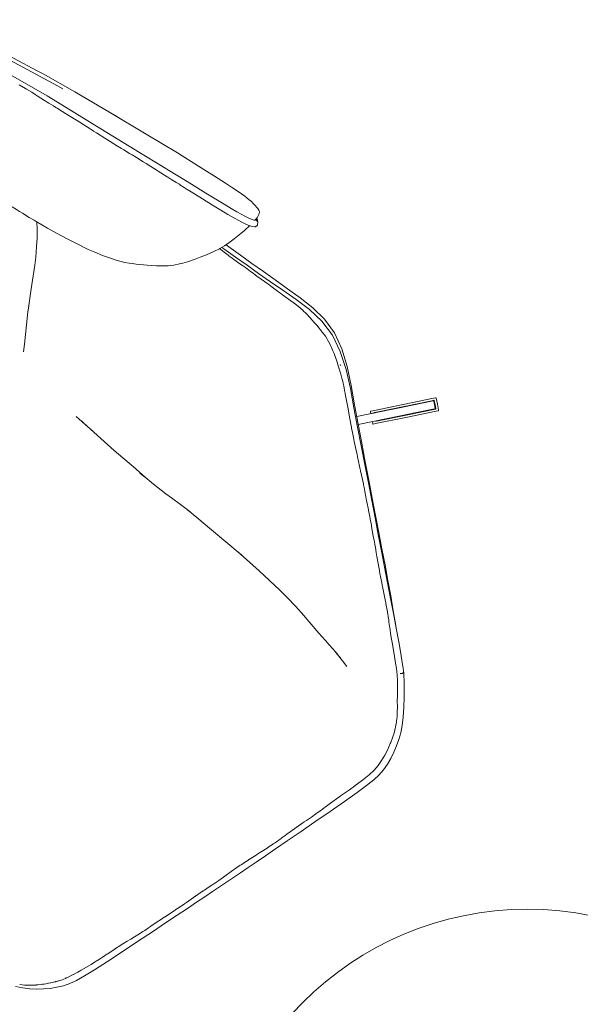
# Model space of a CAD drawing. Header units: millimetres. Extents: x -3388 to 301539, y -5590 to 54660.
# Tile 94 of 216: x 45887 to 46416, y 39964 to 40893. Entities that reach past the tile are written whole.
import ezdxf

# ---------------------------------------------------------------- set-up
doc = ezdxf.new("R2010")
doc.units = ezdxf.units.MM
doc.layers.add('G-IMPT', color=8, linetype='Continuous', lineweight=9)
doc.layers.add('I-FURN', color=30, linetype='Continuous', lineweight=13)

# ---------------------------------------------------------------- blocks, each defined once
blk = doc.blocks.new('70_oth_wp_oorfauteuil - TakeALine_TK389_plattegrond_dwg-776754-4e verdieping - bouwdeel 3_ 4_ 5')
at = {"layer": 'G-IMPT'}
for p, q in [((-316.17, -204.6), (-333.18, -169.3)), ((-269.16, -522.66), (-269.56, -524.04)), ((-268.14, -576.1), (-241.08, -587.3)), ((-267.91, -578.34), (-268.06, -578.54)), ((-267.91, -578.34), (-268.05, -578.54)), ((-265.94, -579.05), (-267.68, -578.33)), ((-265.94, -579.05), (-241.23, -589.25)), ((-271.08, -586.03), (-271.03, -585.77)), ((-245.77, -596.2), (-269.7, -586.32)), ((-215.36, -600.29), (-215.37, -600.28)), ((-214.75, -600.17), (-214.74, -600.18)), ((-218.45, -607.47), (-220.33, -606.69)), ((-217.99, -608.03), (-219.76, -607.3)), ((-447.02, -619.89), (-447.86, -616.72)), ((-425.13, -741.37), (-424.26, -747.8)), ((-424.45, -747.18), (-424.7, -744.56)), ((-424.45, -747.18), (-423.86, -752.48)), ((-423.79, -755.76), (-424.33, -748.27)), ((-423.79, -755.76), (-423.44, -762.5)), ((-384.7, -796.65), (-384.7, -796.65)), ((-383.75, -796.93), (-383.4, -797.07)), ((-843.91, -841.41), (-847.42, -838.6)), ((-843.74, -841.54), (-843.91, -841.41)), ((-834.36, -847.81), (-834.42, -847.77))]:
    blk.add_line(p, q, dxfattribs=at)
at = {"layer": 'G-IMPT', "flags": 128}
for points in [[(-259.78, -365.21), (-260.57, -364.39), (-261.7, -362.81), (-263.18, -360.44), (-264.98, -357.3), (-267.09, -353.39), (-269.51, -348.7), (-272.32, -342.99), (-275.64, -336.06), (-279.53, -327.66), (-284.11, -317.58), (-290.62, -303.15), (-300.34, -281.76), (-314.5, -250.75), (-334.37, -207.5), (-356.96, -157.83), (-380.46, -110.49)], [(-340.85, -160.64), (-342.34, -157.7), (-343.45, -155.54), (-369.32, -105.96), (-370.16, -104.44), (-394.84, -62.58), (-415.98, -35.49), (-416.7, -34.7), (-434.02, -19.06), (-437.63, -17.03)], [(-331.5, -172.78), (-333.18, -169.3), (-348.55, -138.4), (-351.43, -132.81), (-363.25, -110.43), (-367.55, -102.56), (-373.61, -92.14), (-376.11, -87.95), (-382.07, -78.11), (-389.83, -66.72), (-399.36, -54.55), (-408.85, -44.62)], [(-373.1, -134.49), (-370.08, -140.69), (-369.58, -141.71), (-367.12, -146.85), (-365.57, -150.25), (-364.61, -152.5), (-361.36, -159.89), (-361.03, -160.67), (-360.14, -162.78), (-359.43, -164.34), (-357.35, -169.01), (-356.27, -171.32), (-355.66, -172.62), (-353, -178.49), (-349.9, -185.5), (-346.9, -192.32), (-346.18, -193.99), (-343.55, -199.82), (-341.2, -205.15), (-339.83, -208.43), (-339.23, -209.74), (-338.13, -212.12)], [(-338.13, -212.12), (-337.89, -212.66), (-333.97, -221.34), (-333.35, -222.83), (-329.98, -230.4), (-329.24, -232.07), (-329, -232.6), (-326.46, -238.22), (-325.45, -240.4), (-322.72, -246.31), (-321.54, -248.85), (-319.59, -253.13), (-319.58, -253.16), (-316.53, -260.02), (-315.11, -263.15), (-313.05, -267.74), (-310.65, -273.1), (-310.61, -273.21), (-309.72, -275.23), (-305.66, -284.35), (-305.62, -284.42), (-305.35, -285.03), (-303.45, -289.25), (-301.75, -293.06), (-301.49, -293.65)], [(-312.02, -213.41), (-314.8, -207.47), (-316.17, -204.6), (-299.46, -240.04), (-284.98, -271.33), (-275.35, -292.64), (-268.14, -308.99), (-263.43, -320.15), (-260.81, -326.49), (-258.3, -332.47), (-256.39, -337.1), (-255.02, -340.67), (-254.16, -343.43), (-253.47, -345.77), (-252.85, -348.4), (-252.36, -350.78), (-251.85, -353.42), (-251.55, -355.76), (-251.47, -357.24), (-251.47, -358.96), (-251.77, -360.24), (-252.37, -361.21), (-252.8, -361.65), (-253.75, -362.44), (-255.01, -363.17), (-256.42, -363.8), (-257.83, -364.32), (-259.06, -364.67), (-259.72, -364.8)], [(-437.84, -237.07), (-439.6, -233.47), (-441.02, -230.41), (-442.9, -225.91)], [(-267.1, -366.14), (-273.44, -367.16), (-277.82, -367.75), (-286, -368.51), (-292.16, -368.79), (-297.26, -368.75), (-302.16, -368.34), (-302.76, -368.27), (-308.39, -367.51), (-316.16, -366.16), (-322.26, -364.9), (-327.23, -363.71), (-334.59, -361.62), (-338.9, -360.19), (-342.04, -359.12), (-347.13, -356.99), (-350, -355.55), (-351.95, -354.49), (-356.19, -351.83), (-359.11, -349.74), (-360.99, -348.35), (-367.82, -343), (-373.27, -338.57), (-376.1, -336.26), (-378.8, -333.92), (-380.93, -332.01), (-383.88, -329.09), (-389.49, -322.75), (-393.55, -317.6), (-397.77, -311.81), (-402.16, -305.32), (-405.76, -299.58), (-411.53, -289.48), (-416.34, -280.8), (-422.01, -270.12), (-426.39, -261.33), (-431.89, -250.25), (-432.82, -248.24), (-435.06, -243.41), (-438.11, -236.47)], [(-484.97, -315.48), (-471.18, -300.39), (-455.88, -283.66), (-450.89, -277.83), (-444.68, -270.1), (-439.89, -263.68), (-434.94, -256.39), (-431.48, -251.07)], [(-301.49, -293.65), (-300.37, -296.24), (-299.9, -297.31), (-299.85, -297.44), (-298, -301.86)], [(-296.21, -306.22), (-296.27, -306.07), (-296.3, -306), (-297.59, -302.9), (-298, -301.86)], [(-258.84, -364.61), (-258.59, -367.07), (-258.58, -367.29), (-258.62, -367.55), (-258.75, -367.85), (-260.27, -369.81), (-260.56, -369.94), (-262.95, -370.19), (-263.46, -369.95), (-265.32, -368.35), (-266.11, -367.53), (-267.24, -365.95), (-268.72, -363.58), (-270.52, -360.43), (-272.65, -356.49), (-275.1, -351.74), (-277.94, -345.98), (-281.28, -338.98), (-285.2, -330.54), (-289.79, -320.42), (-296.21, -306.22)], [(-510.5, -345.58), (-505.83, -340.15), (-493.96, -325.93), (-485.95, -316.65), (-482.3, -312.56)], [(-851.74, -837.85), (-846.68, -842.9), (-841.66, -847.19), (-836.54, -850.95), (-831.15, -854.45), (-825.51, -857.62), (-819.67, -860.37), (-813.69, -862.61), (-807.63, -864.23), (-800.71, -865.34), (-792.12, -866.05), (-781.01, -866.5), (-766.46, -866.82), (-749.79, -867.04), (-732.37, -867.18), (-715.54, -867.28), (-700.66, -867.37), (-687.49, -867.44), (-675.82, -867.5), (-665.41, -867.56), (-656.02, -867.6), (-647.41, -867.64), (-639.31, -867.66), (-631.46, -867.66), (-623.61, -867.66), (-615.51, -867.64), (-606.9, -867.6), (-597.52, -867.56), (-587.1, -867.5), (-575.43, -867.44), (-562.26, -867.37), (-547.38, -867.28), (-530.55, -867.18), (-513.13, -867.04), (-496.47, -866.82), (-481.92, -866.5), (-470.8, -866.05), (-462.22, -865.34), (-455.29, -864.23), (-449.23, -862.61), (-443.25, -860.37), (-437.42, -857.62), (-431.78, -854.45), (-426.38, -850.95), (-421.26, -847.19), (-416.25, -842.9), (-411.19, -837.85), (-405.93, -831.78), (-400.3, -824.45), (-394.78, -816.76), (-389.86, -809.54), (-386, -803.67), (-383.67, -799.99), (-382.46, -797.93), (-382.07, -797.12), (-381.97, -797.01), (-381.92, -796.85), (-381.37, -795.92), (-380.11, -793.41), (-377.89, -788.65), (-374.35, -780.81), (-369.81, -770.56), (-364.57, -758.6), (-358.93, -745.62), (-353.21, -732.3), (-347.39, -718.67), (-341.46, -704.73), (-335.39, -690.47), (-329.19, -675.91), (-322.83, -661.02), (-316.32, -645.75), (-309.63, -630.08), (-302.76, -613.98), (-295.74, -597.52), (-288.59, -580.8), (-281.35, -563.9), (-273.99, -546.83), (-267.37, -529.7), (-262.36, -512.61), (-259.88, -495.64), (-260.89, -479.14), (-264.41, -463.4), (-269.42, -448.48), (-274.96, -434.41), (-280.11, -421.13), (-285.02, -408.34), (-289.78, -395.83), (-294.51, -383.4), (-299.3, -370.84), (-300.19, -368.5)], [(-302.68, -368.27), (-301.51, -371.73), (-300.86, -373.62), (-299.41, -377.94), (-299.22, -378.53), (-298.98, -379.31), (-298.66, -380.2), (-297.79, -382.42), (-297.03, -384.41), (-294.56, -390.87), (-293.44, -393.81), (-292.34, -396.86), (-290.31, -402.51), (-289.3, -405.34), (-288.4, -407.94), (-287.82, -409.48), (-286.02, -414.25), (-283.79, -420.17), (-282.99, -422.32), (-282.9, -422.54), (-281.65, -426.18), (-280.11, -430.67), (-279.64, -432.16), (-279.27, -433.39), (-278.81, -434.64), (-278.34, -435.83), (-277.67, -437.53), (-277.58, -437.75), (-274.18, -446.78), (-273.4, -449.16), (-273.18, -449.79), (-273.12, -449.97), (-272.9, -450.6), (-271.95, -453.51), (-270, -460.42), (-269.89, -460.81), (-269.82, -461.1), (-269.8, -461.2), (-269, -464.88), (-268.85, -465.56), (-268.57, -467.14), (-268.39, -468.46), (-268.18, -470.18), (-267.82, -473.22), (-267.63, -475.57), (-267.31, -477.25), (-266.77, -479.99), (-266.74, -480.54), (-266.73, -480.71), (-266.71, -481.05), (-266.36, -486.66), (-266.33, -487.35), (-266.28, -488.18), (-265.99, -492.82), (-265.89, -495.2), (-266.25, -498.05), (-266.26, -498.19), (-266.28, -498.29), (-266.9, -502.65), (-267.01, -503.32), (-267.24, -504.75), (-267.77, -508.21), (-268.23, -510.98), (-269.29, -514.86), (-269.66, -516.2), (-270.78, -520.17), (-271.21, -521.71), (-272.26, -525.45), (-272.53, -526.36), (-272.95, -527.77), (-273.54, -529.45), (-275.23, -534.23), (-275.33, -534.56), (-275.83, -536.11), (-276.79, -538.92), (-277.73, -541.29), (-278.59, -543.28), (-279.36, -544.94), (-279.39, -545.01), (-279.49, -545.23), (-280.63, -547.77), (-280.83, -548.25), (-282.77, -552.82), (-284.62, -557.1), (-286.55, -561.57), (-286.69, -561.9), (-290.34, -570.38), (-292.96, -576.33), (-293.42, -577.39), (-293.98, -578.64), (-294.02, -578.74), (-294.89, -580.82), (-298.04, -588.36), (-298.18, -588.72), (-298.82, -590.25), (-300.95, -595.65), (-301.62, -597.33), (-303.35, -601.7), (-304.4, -604.27), (-307.7, -612.31), (-308.94, -615.31), (-309.18, -615.91), (-309.5, -616.7), (-314.19, -628.37), (-314.29, -628.62), (-314.46, -629.01), (-315.51, -631.51), (-316.99, -634.99), (-319.01, -639.74), (-320.47, -643.17), (-320.95, -644.31), (-323.81, -651.18), (-324.08, -651.83), (-326.33, -657.16), (-327.39, -659.63), (-329.62, -664.79), (-330.21, -666.14), (-333.88, -674.43), (-335.59, -678.31), (-336.09, -679.43), (-337.15, -681.82), (-338.35, -684.5), (-340.28, -688.85), (-341.78, -692.22), (-346.55, -702.95), (-347.3, -704.65), (-347.37, -704.81), (-348.45, -707.23), (-351.88, -715.3), (-352.22, -716.1), (-352.53, -716.86), (-352.96, -717.89), (-353.28, -718.66), (-358.18, -730.61), (-359.22, -733.12), (-359.51, -733.8), (-360.73, -736.67), (-362.72, -741.11), (-364, -743.83), (-364.26, -744.39), (-364.78, -745.48), (-366.07, -748.18), (-366.19, -748.41), (-367.04, -750.02), (-368.73, -753.58), (-369.54, -755.3), (-369.96, -756.16), (-369.98, -756.2), (-370.53, -757.32), (-371.67, -759.61), (-373.4, -763.1)], [(-295.5, -368.76), (-294.32, -371.9), (-289.63, -384.47), (-285, -396.93), (-280.35, -409.45), (-275.58, -422.23), (-270.62, -435.47), (-265.38, -449.35), (-260.76, -463.88), (-257.68, -479.01), (-257.03, -494.76), (-259.73, -511.09), (-264.91, -527.83), (-271.69, -544.82), (-279.22, -561.87), (-286.63, -578.82), (-293.89, -595.59), (-300.99, -612.11), (-307.92, -628.29), (-314.65, -644.07), (-321.2, -659.45), (-327.58, -674.41), (-333.8, -688.94), (-339.87, -703.06), (-345.83, -716.8), (-351.73, -730.22), (-357.61, -743.39), (-363.5, -756.35), (-364.61, -758.69)], [(-259.72, -364.8), (-259.94, -364.74), (-259.98, -364.72), (-260.21, -364.66), (-260.41, -364.55)], [(-257.88, -364.33), (-257.79, -365.76), (-257.95, -366.54), (-258.2, -366.87), (-258.59, -367.37)], [(-498.12, -444.2), (-500.52, -435.08), (-503.36, -424.03)], [(-501.68, -430.19), (-500.93, -433.11), (-491.46, -470.54), (-485.09, -493.76), (-481.43, -507.94), (-479.2, -515.28), (-478.47, -517.68), (-474.01, -531.67), (-471.8, -537.83), (-468.18, -547.69), (-465.57, -555.27), (-464.5, -558.73)], [(-481.64, -507.12), (-483.37, -501.87), (-481.58, -507.34)], [(-465.37, -555.82), (-462.15, -566.61), (-457.33, -584.11), (-447.53, -617.88), (-441.59, -641.39), (-438.54, -654.3), (-435.68, -667.34), (-433.78, -676.73), (-431.85, -688), (-430.64, -696.54), (-427.74, -721.43)], [(-283.69, -572.09), (-222.95, -597.15), (-246.18, -587.57)], [(-271.24, -577.23), (-270.57, -575.61), (-270.35, -575.28), (-270.09, -575.25), (-268.18, -576.04)], [(-268.18, -576.04), (-270.11, -575.24), (-270.13, -575.23), (-270.35, -575.28), (-270.11, -575.24), (-270.09, -575.25), (-268.18, -576.04), (-266.64, -576.67), (-241.07, -587.22), (-213.97, -598.41)], [(-241.07, -587.22), (-268.18, -576.04), (-241.07, -587.22), (-213.97, -598.41), (-212.03, -599.21), (-212.02, -599.21)], [(-272.39, -585.21), (-249.16, -594.8), (-286.82, -579.26)], [(-213.96, -598.41), (-212.02, -599.21), (-212.01, -599.21), (-211.88, -599.41), (-211.97, -599.79), (-214.14, -605.05), (-216.31, -610.32), (-216.52, -610.65), (-216.75, -610.7), (-216.76, -610.69), (-218.7, -609.89), (-216.77, -610.69), (-218.71, -609.89), (-245.81, -598.7), (-272.92, -587.52), (-274.85, -586.72), (-274.86, -586.72), (-274.99, -586.52), (-274.83, -586.73), (-274.99, -586.52), (-274.92, -586.14), (-274.22, -584.45)], [(-268.74, -578.26), (-269.43, -577.98), (-268.92, -578.18)], [(-219.98, -598.38), (-221.15, -597.89), (-222.19, -597.47), (-244.59, -588.22), (-268, -578.56), (-267.63, -578.71), (-266.72, -579.09), (-242.78, -588.97)], [(-267.33, -578.84), (-265.63, -579.54), (-241.38, -589.55), (-217.1, -599.56), (-241.36, -589.56), (-265.62, -579.55), (-267.34, -578.84), (-267.39, -578.82), (-265.77, -579.48), (-242.05, -589.27), (-217.93, -599.22), (-241.56, -589.47), (-217.13, -599.56), (-215.47, -600.24), (-215.37, -600.28), (-215.36, -600.28), (-215.36, -600.29), (-215.22, -600.43), (-215.26, -600.68), (-216.63, -603.99), (-218, -607.3), (-218.14, -607.5), (-218.33, -607.51), (-218.35, -607.51), (-220.08, -606.79), (-244.34, -596.78), (-220.09, -606.79), (-218.73, -607.35)], [(-271, -585.78), (-247.57, -595.45), (-225.17, -604.69), (-248.45, -595.09), (-271.72, -585.49)], [(-271.05, -585.76), (-271.08, -586.03), (-270.92, -586.19)], [(-220.33, -606.69), (-244.54, -596.7), (-268.75, -586.71), (-270.37, -586.04)], [(-244.34, -596.78), (-268.6, -586.77), (-270.27, -586.08), (-268.62, -586.77), (-244.36, -596.77), (-220.11, -606.78), (-218.45, -607.47), (-218.73, -607.35), (-220.33, -606.69), (-220.92, -606.45), (-221.83, -606.07), (-245.03, -596.5), (-245.77, -596.2)], [(-217.1, -599.57), (-215.47, -600.24), (-217.1, -599.57), (-241.36, -589.56), (-218.86, -598.84), (-218.85, -598.84), (-217.58, -599.37), (-218.86, -598.84), (-220.19, -598.29), (-219.98, -598.38), (-243.66, -588.61)], [(-215.59, -602.87), (-214.65, -600.6), (-214.61, -600.33), (-214.75, -600.17), (-216.51, -599.44), (-241.23, -589.25), (-216.51, -599.45)], [(-217.99, -608.03), (-219.76, -607.3), (-217.98, -608.03), (-217.99, -608.03), (-217.78, -608.02), (-217.62, -607.8), (-216.14, -604.2), (-215.59, -602.87)], [(-427.74, -721.43), (-427.24, -725.74), (-426.53, -730.85), (-425.81, -736.21), (-425.13, -741.37)], [(-402.15, -816.05), (-399.74, -812.69), (-394.87, -805.55), (-391.06, -799.75), (-388.81, -796.19), (-387.74, -794.37), (-387.51, -793.9), (-387.33, -793.29), (-386.96, -792.9), (-386.67, -792.41), (-385.54, -790.15), (-383.37, -785.51), (-379.86, -777.73), (-375.33, -767.51), (-373.4, -763.1)], [(-383.51, -797.3), (-383.52, -797.3), (-384.42, -796.77), (-385.54, -796.13), (-383.44, -797.23), (-384.7, -796.65), (-385.62, -796.23)], [(-384.18, -796.84), (-383.74, -796.95), (-383.61, -796.99), (-383.74, -796.95), (-383.84, -796.93), (-383.72, -796.99)], [(-381.91, -796.82), (-382.2, -796.88), (-382.25, -796.88), (-383.4, -797.1), (-383.4, -797.07), (-383.4, -797.07)], [(-383.2, -797.25), (-383.32, -797.28), (-383.19, -797.26), (-382.07, -797.12)], [(-430.69, -846.03), (-430.16, -845.72), (-430.08, -845.67), (-429.08, -845.02), (-428.43, -844.59), (-426.04, -842.9), (-425.27, -842.36), (-423.82, -841.25), (-422.48, -840.21), (-422.18, -839.96), (-421.39, -839.31), (-420.57, -838.63), (-418.33, -836.62), (-418.23, -836.53), (-417.27, -835.59), (-415.78, -834.12), (-414.27, -832.5), (-414.05, -832.26), (-413.55, -831.7), (-413.17, -831.25), (-411.86, -829.76), (-410.71, -828.37), (-410.54, -828.14), (-409.99, -827.43), (-408.4, -825.29), (-408.39, -825.27), (-407.48, -824.03), (-405.85, -821.69), (-405.19, -820.74), (-404.56, -819.79), (-402.53, -816.64), (-402.15, -816.05)], [(-843.48, -841.74), (-843.64, -841.63), (-843.91, -841.41)], [(-843.48, -841.74), (-843.52, -841.71), (-843.6, -841.65)], [(-834.42, -847.77), (-834.9, -847.5), (-836.91, -846.24), (-836.99, -846.19), (-838.4, -845.29), (-839.27, -844.72), (-842.66, -842.33), (-843.04, -842.06), (-843.48, -841.74)], [(-834.42, -847.77), (-834.76, -847.58), (-834.36, -847.81)], [(-557.18, -861.89), (-557.39, -861.9), (-562.33, -862.08), (-563.15, -862.11), (-564.4, -862.16), (-565.63, -862.21), (-566.86, -862.25), (-571.07, -862.36), (-572.11, -862.39), (-573.16, -862.4), (-574.7, -862.41), (-575.43, -862.42), (-575.5, -862.42), (-579.17, -862.4), (-581.76, -862.38), (-585.3, -862.32), (-586.85, -862.29), (-587.17, -862.29), (-591.94, -862.17), (-594.06, -862.1), (-597.59, -861.98), (-601.9, -861.84), (-601.93, -861.84), (-603.32, -861.82), (-606.97, -861.78), (-610.14, -861.73), (-611.55, -861.72), (-611.76, -861.72), (-615.57, -861.74), (-618.46, -861.75), (-619.62, -861.75), (-622.27, -861.85), (-623.65, -861.9), (-627.89, -862.04), (-631.18, -862.15), (-631.46, -862.16), (-632.41, -862.17), (-636.55, -862.21), (-638.64, -862.22), (-639.27, -862.22), (-640.5, -862.22), (-642.31, -862.21), (-644.58, -862.2), (-647.35, -862.18), (-652.82, -862.14), (-654.28, -862.12), (-654.65, -862.12), (-655.01, -862.12), (-655.35, -862.11), (-655.69, -862.11), (-655.95, -862.1), (-656.03, -862.1), (-662.01, -862.1), (-662.3, -862.11), (-663.56, -862.11), (-663.64, -862.11), (-663.89, -862.11), (-665.33, -862.13), (-673.46, -862.25), (-675.75, -862.29), (-676.25, -862.29), (-683.62, -862.35), (-685.57, -862.35), (-686.11, -862.35), (-686.54, -862.35), (-687.43, -862.34), (-687.47, -862.34), (-688.37, -862.33), (-689.82, -862.32), (-698.51, -862.21), (-698.81, -862.21), (-700.6, -862.17), (-704.78, -862.08), (-711.16, -862.17), (-713.86, -862.2), (-714.51, -862.2), (-715.48, -862.2), (-716.73, -862.19), (-720.86, -862.17), (-721.57, -862.16), (-722.26, -862.15), (-722.94, -862.13), (-725.56, -862.04), (-728.58, -861.94), (-732.26, -861.82), (-732.31, -861.81), (-736.45, -861.57), (-740.26, -861.37), (-744.96, -861.12), (-746.96, -861.07), (-749.72, -861.04), (-751.17, -861.02), (-754.8, -861), (-762.01, -860.96), (-763.12, -860.95), (-764.22, -860.95), (-766.33, -860.91), (-767.98, -860.88), (-771.46, -860.81), (-773, -860.78), (-773.43, -860.76), (-778.07, -860.61), (-780.74, -860.46), (-780.8, -860.46), (-783.26, -860.31), (-791.71, -859.8), (-792.66, -859.73), (-792.86, -859.71), (-793.64, -859.64), (-795.41, -859.46), (-799.9, -859.03), (-800.24, -858.98), (-806.22, -858.19), (-807.5, -857.96), (-808.32, -857.8), (-811.62, -857.12), (-812.59, -856.87), (-813.7, -856.55), (-814.82, -856.18), (-815.03, -856.12), (-817.04, -855.51), (-817.45, -855.37), (-817.85, -855.23), (-818.51, -854.98), (-822.12, -853.56), (-822.33, -853.47), (-822.4, -853.45), (-822.42, -853.44), (-824.01, -852.8), (-826.52, -851.7), (-827.91, -851.06), (-829.37, -850.37), (-829.96, -850.07), (-833.3, -848.38), (-833.78, -848.13), (-834.23, -847.89), (-834.29, -847.85), (-834.36, -847.81)], [(-476.99, -859.87), (-471.21, -859.63), (-463.03, -858.96), (-456.7, -857.94), (-451.3, -856.49), (-445.87, -854.46), (-440.47, -851.92), (-435.18, -848.95), (-430.69, -846.03)], [(-476.99, -859.87), (-479.75, -860.08), (-482.08, -860.2), (-482.13, -860.2), (-483.44, -860.24), (-486.54, -860.33), (-496.59, -860.46), (-497.3, -860.46), (-497.61, -860.47), (-498.05, -860.47), (-498.5, -860.49), (-508.44, -860.84), (-513.21, -861.03), (-517.28, -861.2), (-520.23, -861.27), (-520.41, -861.27), (-525.43, -861.43), (-530.61, -861.48), (-536.18, -861.53), (-538.9, -861.54), (-540.85, -861.55), (-541.45, -861.55), (-542.09, -861.55), (-542.74, -861.56), (-547.44, -861.61), (-547.56, -861.61), (-549.59, -861.65), (-555.07, -861.81), (-555.47, -861.82), (-557.18, -861.89)]]:
    blk.add_lwpolyline(points, dxfattribs=at)
blk.add_lwpolyline([(-246.64, -595.83), (-224.14, -605.12), (-222.96, -605.61)], close=True, dxfattribs=at)
at = {"layer": 'G-IMPT'}
for points in [[(-267.91, -578.34), (-267.91, -578.34), (-267.68, -578.33), (-267.68, -578.33)], [(-267.68, -578.33), (-267.68, -578.33), (-265.94, -579.05), (-265.94, -579.05)], [(-265.94, -579.05), (-265.94, -579.05), (-267.68, -578.33), (-267.68, -578.33)], [(-267.68, -578.33), (-267.68, -578.33), (-265.94, -579.05), (-265.94, -579.05)], [(-241.23, -589.25), (-241.23, -589.25), (-265.94, -579.05), (-265.94, -579.05)], [(-265.94, -579.05), (-265.94, -579.05), (-241.23, -589.25), (-241.23, -589.25)], [(-270.92, -586.19), (-270.92, -586.19), (-271.08, -586.03), (-271.08, -586.03)], [(-269.18, -586.91), (-269.18, -586.91), (-270.92, -586.19), (-270.92, -586.19)], [(-270.92, -586.19), (-270.92, -586.19), (-269.18, -586.91), (-269.18, -586.91)], [(-269.18, -586.91), (-269.18, -586.91), (-270.92, -586.19), (-270.92, -586.19)], [(-270.32, -586.06), (-270.32, -586.06), (-268.6, -586.77), (-268.6, -586.77)], [(-246.64, -595.83), (-246.64, -595.83), (-270.32, -586.06), (-270.32, -586.06)], [(-270.28, -586.08), (-270.28, -586.08), (-268.6, -586.77), (-268.6, -586.77)], [(-268.6, -586.77), (-268.6, -586.77), (-270.28, -586.08), (-270.28, -586.08)], [(-244.47, -597.1), (-244.47, -597.1), (-269.18, -586.91), (-269.18, -586.91)], [(-269.15, -586.55), (-269.15, -586.55), (-245.77, -596.2), (-245.77, -596.2)], [(-245.77, -596.2), (-245.77, -596.2), (-246.64, -595.83), (-246.64, -595.83)], [(-219.76, -607.3), (-219.76, -607.3), (-244.47, -597.1), (-244.47, -597.1)], [(-244.47, -597.11), (-244.47, -597.11), (-219.76, -607.3), (-219.76, -607.3)], [(-218.73, -607.35), (-218.73, -607.35), (-218.45, -607.47), (-218.45, -607.47)], [(-218.35, -607.51), (-218.35, -607.51), (-218.45, -607.47), (-218.45, -607.47)], [(-218.45, -607.47), (-218.45, -607.47), (-218.35, -607.51), (-218.35, -607.51)]]:
    blk.add_open_spline(points, degree=3, dxfattribs=at)
blk = doc.blocks.new('70_oth_wp_oorfauteuil - 70_oth_wp_oorfauteuil-776755-4e verdieping - bouwdeel 3_ 4_ 5')
blk.add_blockref('70_oth_wp_oorfauteuil - TakeALine_TK389_plattegrond_dwg-776754-4e verdieping - bouwdeel 3_ 4_ 5', (643.36, 486.02))
blk = doc.blocks.new('82_oth_bijzettafel_rond - bijzettafel_rond_600-17775488-4e verdieping - bouwdeel 3_ 4_ 5')
at = {"layer": 'I-FURN', "color": 8, "lineweight": 9}
for start, end in [(360, 180), (180, 360)]:
    blk.add_arc((0, 0), 300, start, end, dxfattribs=at)
blk = doc.blocks.new('Stadhuis Zoetermeer_OTH_interieur_rvt-1-4e verdieping - bouwdeel 3_ 4_ 5')
at = {"color": 8, "lineweight": 9, "rotation": 34.00000000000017}
blk.add_blockref('70_oth_wp_oorfauteuil - 70_oth_wp_oorfauteuil-776755-4e verdieping - bouwdeel 3_ 4_ 5', (45858.83, 40388.75), dxfattribs=at)
at = {"color": 8, "lineweight": 9}
blk.add_blockref('82_oth_bijzettafel_rond - bijzettafel_rond_600-17775488-4e verdieping - bouwdeel 3_ 4_ 5', (46366.33, 39753.51), dxfattribs=at)

msp = doc.modelspace()

# ---------------------------------------------------------------- block references
at = {"lineweight": 5}
msp.add_blockref('Stadhuis Zoetermeer_OTH_interieur_rvt-1-4e verdieping - bouwdeel 3_ 4_ 5', (0, 0), dxfattribs=at)

doc.saveas('drawing.dxf')
